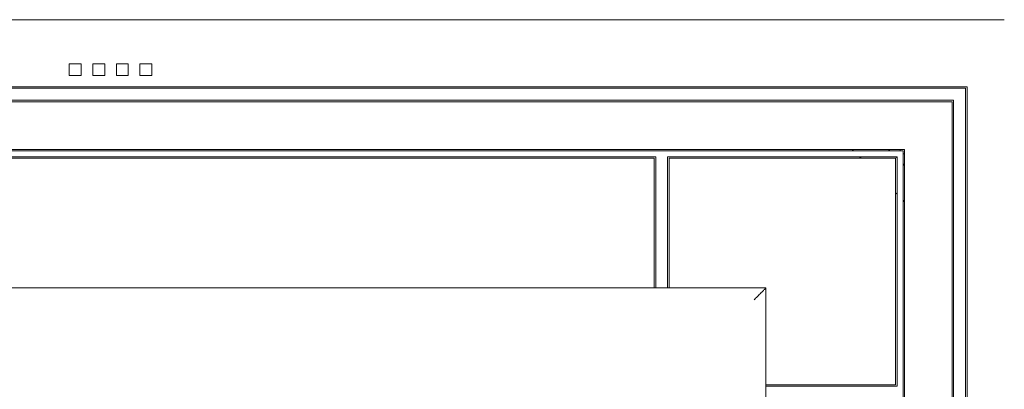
# Model space of a CAD drawing. Header units: millimetres. Extents: x -55054 to 44305, y -132338 to 49528.
# Tile 40 of 72: x 34735 to 35066, y -79866 to -79742. Entities that reach past the tile are written whole.
import ezdxf

# ---------------------------------------------------------------- set-up
doc = ezdxf.new("R2010")
doc.units = ezdxf.units.MM
doc.header["$LTSCALE"] = 100
doc.layers.add('GL-urzadzenia', color=96, linetype='Continuous', lineweight=20)

# ---------------------------------------------------------------- blocks, each defined once
blk = doc.blocks.new('RSen_55_ME_FB_indoor unit - vrv - cassette-wall-floor_daikin - fxza50a2veb - fully flat cassette - fully flat decoration panel_daikin_lxwxh 620x620x306 mm-5003518-bottom')
at = {"lineweight": 18}
blk.add_line((265, 266.5), (265, 266.5), dxfattribs=at)
for start, end in [(180, 199.5497), (250.3657, 270)]:
    blk.add_arc((266.5, 266.5), 1.5, start, end, dxfattribs=at)
blk = doc.blocks.new('RSen_55_ME_FB_SOg - fxza50a2veb - fully flat decoration panel - SH_daikin_tbq - standard-4997338-bottom')
at = {"lineweight": 18}
for p, q in [((300, 310), (-300, 310)), ((-13.85, 291.23), (-13.85, 295.23)), ((-13.85, 295.23), (-9.85, 295.23)), ((-9.85, 295.23), (-9.85, 291.23)), ((-5.95, 291.23), (-5.95, 295.23)), ((-5.95, 295.23), (-1.95, 295.23)), ((-1.95, 295.23), (-1.95, 291.23)), ((1.95, 291.23), (1.95, 295.23)), ((1.95, 295.23), (5.95, 295.23)), ((5.95, 295.23), (5.95, 291.23)), ((9.85, 291.23), (9.85, 295.23)), ((9.85, 295.23), (13.85, 295.23)), ((13.85, 295.23), (13.85, 291.23)), ((-9.85, 291.23), (-13.85, 291.23)), ((-1.95, 291.23), (-5.95, 291.23)), ((5.95, 291.23), (1.95, 291.23)), ((13.85, 291.23), (9.85, 291.23)), ((287.5, 287.5), (-287.5, 287.5)), ((287, 287), (-287, 287)), ((287, -287), (287, 287)), ((287, 287), (287, 287)), ((287.5, -287.5), (287.5, 287.5)), ((-283, 283), (283, 283)), ((-282.5, 282.5), (282.5, 282.5)), ((282.5, 282.5), (282.5, 282.5)), ((282.5, 282.5), (282.5, -282.5)), ((283, 283), (283, -283)), ((-266.5, 266.5), (266.5, 266.5)), ((266, 266), (-266, 266)), ((248.93, 266.5), (249.43, 266)), ((261.63, 266), (261.28, 266.35)), ((266, -266), (266, 266)), ((266, 266), (266, 266)), ((266.5, 266.5), (266.5, -266.5)), ((-183, 264), (183, 264)), ((182.5, 263.5), (-182.5, 263.5)), ((182.5, 222.14), (182.5, 263.5)), ((182.5, 263.5), (182.5, 263.5)), ((183, 264), (183, 222.14)), ((187, 264), (264, 264)), ((187, 222.14), (187, 264)), ((263.5, 263.5), (187.5, 263.5)), ((187.5, 263.5), (187.5, 222.14)), ((187.5, 263.5), (187.5, 263.5)), ((251.43, 264), (251.93, 263.5)), ((263.5, 187.5), (263.5, 263.5)), ((263.5, 263.5), (263.5, 263.5)), ((264, 263.63), (263.63, 264)), ((264, 264), (264, 187)), ((266.5, 261.14), (266, 261.63)), ((263.5, 251.93), (264, 251.43)), ((266, 249.43), (266.5, 248.93)), ((182.5, 220), (182.5, 222.14)), ((183, 222.14), (183, 220)), ((187, 220), (187, 222.14)), ((187.5, 222.14), (187.5, 220)), ((-220, 220), (220, 220)), ((220, -220), (220, 220)), ((220, 220), (220, -220)), ((220, 187.5), (222.14, 187.5)), ((222.14, 187), (220, 187)), ((222.14, 187.5), (263.5, 187.5)), ((264, 187), (222.14, 187))]:
    blk.add_line(p, q, dxfattribs=at)
blk.add_arc((263.93, 269.01), 3.75, 222.1995, 225, dxfattribs=at)
blk.add_open_spline([(216, 216), (216.36, 216.35), (216.87, 216.87), (217.53, 217.53), (217.93, 217.93), (218.22, 218.22), (218.51, 218.51), (218.77, 218.77), (219.01, 219.01), (219.23, 219.23), (219.47, 219.47), (219.71, 219.71), (219.93, 219.93), (220, 220), (220, 220)], degree=3, knots=[0, 0, 0, 0, 0.166667, 0.25, 0.333333, 0.375, 0.416667, 0.5, 0.541667, 0.583333, 0.666667, 0.75, 0.833333, 1, 1, 1, 1], dxfattribs=at)
blk = doc.blocks.new('2658cea6-5bf1-4a8d-8ecb-1a42f1d0a86a')
at = {"lineweight": 18}
for name in ['RSen_55_ME_FB_SOg - fxza50a2veb - fully flat decoration panel - SH_daikin_tbq - standard-4997338-bottom', 'RSen_55_ME_FB_indoor unit - vrv - cassette-wall-floor_daikin - fxza50a2veb - fully flat cassette - fully flat decoration panel_daikin_lxwxh 620x620x306 mm-5003518-bottom']:
    blk.add_blockref(name, (0, 0), dxfattribs=at)
blk = doc.blocks.new('116a95a6-ef70-443d-9a1b-21b416471860')
at = {"layer": 'GL-urzadzenia', "xscale": 0.1, "yscale": 0.1, "zscale": 0.1}
blk.add_blockref('2658cea6-5bf1-4a8d-8ecb-1a42f1d0a86a', (35.05, -31), dxfattribs=at)

msp = doc.modelspace()

# ---------------------------------------------------------------- block references
at = {"layer": 'GL-urzadzenia', "xscale": 10, "yscale": 10, "zscale": 10}
msp.add_blockref('116a95a6-ef70-443d-9a1b-21b416471860', (34415.33, -79742.49, -141.5), dxfattribs=at)

doc.saveas('drawing.dxf')
